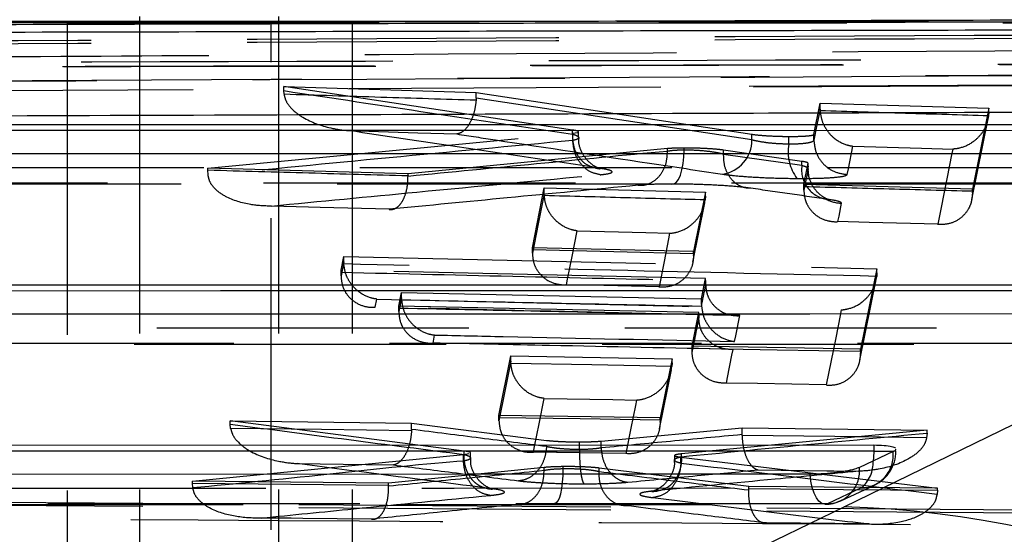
# Model space of a CAD drawing. Extents: x 75 to 757, y 20 to 569.
# Tile 15 of 49: x 247.88 to 255.9, y 199.43 to 203.62. Entities that reach past the tile are written whole.
import ezdxf

# ---------------------------------------------------------------- set-up
doc = ezdxf.new("R2010")
doc.units = 0
doc.header["$LTSCALE"] = 2
doc.linetypes.add('HIDDEN', pattern=[1.905, 1.27, -0.635])
doc.layers.get('0').update_dxf_attribs({"linetype": 'CONTINUOUS'})

msp = doc.modelspace()

# ---------------------------------------------------------------- linework, layer by layer
at = {"color": 7, "linetype": 'CONTINUOUS'}
for p, q in [((252.002041, 203.609459), (246.095027, 203.609459)), ((248.857039, 203.649459), (248.857039, 203.609459)), ((249.989271, 203.649459), (249.989271, 203.609459)), ((254.594858, 199.658156), (261.058747, 202.806871)), ((243.133354, 202.771443), (260.402344, 202.771229)), ((241.480492, 201.465161), (257.619492, 201.466002)), ((239.827632, 200.15876), (254.836641, 200.160961)), ((254.836641, 200.160961), (254.836641, 200.110647)), ((254.994254, 200.106917), (254.720352, 199.97849)), ((255.001552, 200.110647), (254.994254, 200.106917)), ((253.731735, 199.238564), (254.594858, 199.658156))]:
    msp.add_line(p, q, dxfattribs=at)
at = {"color": 7, "linetype": 'HIDDEN'}
for p, q in [((248.268134, 203.59946), (263.211524, 203.59946)), ((248.268134, 203.59946), (248.268134, 195.659459)), ((248.857039, 203.609459), (248.857039, 195.709459)), ((249.92939, 195.659459), (249.92939, 203.59946)), ((249.989271, 203.609459), (249.989271, 191.589459)), ((250.589273, 203.609459), (250.589273, 168.70946)), ((259.093262, 203.609459), (252.002041, 203.609459)), ((253.823474, 203.082986), (261.173499, 203.123003)), ((253.856413, 203.077137), (261.189106, 203.116895)), ((246.753845, 203.041411), (253.823474, 203.082986)), ((250.032205, 203.079458), (251.599229, 203.030396)), ((250.032205, 203.047052), (250.032205, 203.079458)), ((252.384711, 202.725458), (250.032205, 203.079458)), ((250.03416, 203.017044), (250.032205, 203.047052)), ((251.599229, 202.985176), (251.598603, 202.968217)), ((251.599229, 202.985176), (251.599229, 203.030396)), ((251.599229, 203.030396), (253.843653, 202.691547)), ((253.843653, 202.645989), (251.599229, 202.985176)), ((254.349037, 202.690068), (254.399858, 202.944459)), ((254.399858, 202.944459), (255.772992, 202.903134)), ((254.399858, 202.897062), (254.399858, 202.944459)), ((254.40023, 202.88253), (254.399858, 202.897062)), ((255.772992, 202.903134), (255.640752, 202.245831)), ((255.772992, 202.87257), (255.771264, 202.841408)), ((255.772992, 202.87257), (255.772992, 202.903134)), ((255.635388, 202.160505), (255.767431, 202.818483)), ((252.384711, 202.693322), (252.384711, 202.725458)), ((252.433378, 202.664362), (252.433378, 202.711127)), ((249.413583, 202.416239), (252.385448, 202.699394)), ((252.384711, 202.693322), (252.384711, 202.693259)), ((252.385448, 202.699394), (252.424113, 202.70537)), ((252.385448, 202.6409), (252.385448, 202.640857)), ((253.843653, 202.645989), (253.843653, 202.691547)), ((254.144411, 202.610773), (254.144411, 202.674046)), ((254.349037, 202.643012), (254.349037, 202.690068)), ((254.349037, 202.643012), (254.349037, 202.642992)), ((253.156926, 202.574549), (251.044012, 202.370537)), ((253.156922, 202.555077), (253.156922, 202.574549)), ((253.15719, 202.554989), (253.156922, 202.555077)), ((253.292579, 202.565053), (253.292579, 202.579548)), ((253.614049, 202.530918), (253.614049, 202.562544)), ((254.252046, 202.470598), (253.614049, 202.562544)), ((253.614049, 202.530918), (253.614049, 202.530737)), ((253.614049, 202.530737), (254.252046, 202.438861)), ((254.252046, 202.438859), (254.252046, 202.470598)), ((249.413583, 202.4009), (249.413583, 202.416239)), ((251.044012, 202.370537), (249.413583, 202.416239)), ((249.415811, 202.357992), (249.413583, 202.4009)), ((254.267513, 202.282452), (254.302203, 202.455831)), ((254.302203, 202.409107), (254.267539, 202.236117)), ((254.302203, 202.409107), (254.302203, 202.455831)), ((254.30224, 202.409876), (254.30224, 202.456213)), ((251.044012, 202.354971), (251.044012, 202.370537)), ((251.044012, 202.354971), (251.044031, 202.35092)), ((242.847293, 202.288055), (260.005066, 202.287994)), ((252.056773, 201.767595), (252.153046, 202.253993)), ((252.153046, 202.253993), (253.465905, 202.218798)), ((252.153046, 202.207509), (252.153046, 202.253993)), ((254.267513, 202.266441), (254.267513, 202.282452)), ((255.640752, 202.245831), (254.267513, 202.282452)), ((254.267539, 202.236117), (254.267513, 202.266441)), ((255.640752, 202.229628), (255.640752, 202.245831)), ((252.153482, 202.191833), (252.153046, 202.207509)), ((253.465905, 202.218798), (253.369715, 201.7361)), ((253.465905, 202.187307), (253.464255, 202.156845)), ((253.465905, 202.187307), (253.465905, 202.218798)), ((255.640752, 202.229628), (255.64076, 202.214309)), ((253.364469, 201.649762), (253.460437, 202.132305)), ((252.056773, 201.75184), (252.056773, 201.767595)), ((253.369715, 201.7361), (252.056773, 201.767595)), ((252.056799, 201.722011), (252.056773, 201.75184)), ((250.49825, 201.583667), (250.520668, 201.697438)), ((250.520668, 201.697438), (254.863142, 201.596116)), ((250.520668, 201.651797), (250.520668, 201.697438)), ((253.369715, 201.72014), (253.369715, 201.7361)), ((253.369715, 201.72014), (253.369722, 201.703837)), ((250.520668, 201.651797), (250.498276, 201.538354)), ((250.521164, 201.635063), (250.520668, 201.651797)), ((254.863142, 201.596116), (254.73012, 200.940171)), ((254.863142, 201.563491), (254.863142, 201.596116)), ((250.49825, 201.568143), (250.49825, 201.583667)), ((253.467481, 201.515917), (250.49825, 201.583667)), ((250.498276, 201.538354), (250.49825, 201.568143)), ((253.434359, 201.351013), (253.467481, 201.515917)), ((253.467481, 201.499914), (253.467481, 201.515917)), ((254.724685, 200.851848), (254.857495, 201.5087)), ((254.863142, 201.563491), (254.861634, 201.534355)), ((253.467481, 201.499914), (253.467507, 201.470789)), ((250.776704, 201.282649), (250.78978, 201.349467)), ((250.968463, 201.291971), (250.990603, 201.403958)), ((250.990603, 201.358843), (250.968489, 201.247187)), ((250.990603, 201.403958), (253.434359, 201.351013)), ((250.990603, 201.358843), (250.990603, 201.403958)), ((250.991128, 201.341639), (250.990603, 201.358843)), ((253.434359, 201.306054), (253.434359, 201.351013)), ((250.968463, 201.276355), (250.968463, 201.291971)), ((253.41222, 201.240838), (250.968463, 201.291971)), ((250.968489, 201.247187), (250.968463, 201.276355)), ((253.434359, 201.306054), (253.434874, 201.289033)), ((253.356877, 200.965563), (253.41222, 201.240838)), ((253.41222, 201.224804), (253.41222, 201.240838)), ((253.41222, 201.224804), (253.412246, 201.1962)), ((251.247469, 200.991393), (251.260254, 201.056569)), ((241.194453, 200.981767), (257.222235, 200.982798)), ((253.356877, 200.949498), (253.356877, 200.965563)), ((254.73012, 200.940171), (253.356877, 200.965563)), ((253.3569, 200.921445), (253.356877, 200.949498)), ((251.784779, 200.401182), (251.881081, 200.886971)), ((251.881081, 200.886971), (253.19394, 200.86318)), ((251.881081, 200.842864), (251.881081, 200.886971)), ((254.73012, 200.923861), (254.73012, 200.940171)), ((254.73012, 200.923861), (254.730127, 200.906324)), ((251.881662, 200.824782), (251.881081, 200.842864)), ((253.19394, 200.86318), (253.097731, 200.382314)), ((253.19394, 200.829201), (253.192551, 200.80123)), ((253.19394, 200.829201), (253.19394, 200.86318)), ((253.09246, 200.29313), (253.188431, 200.774106)), ((251.784779, 200.38534), (251.784779, 200.401182)), ((253.097731, 200.382314), (251.784779, 200.401182)), ((249.596908, 200.359053), (251.073136, 200.338012)), ((249.596908, 200.330785), (249.596908, 200.359053)), ((251.501206, 200.112028), (249.596908, 200.359053)), ((249.599501, 200.296442), (249.596908, 200.330785)), ((251.073136, 200.288194), (251.073136, 200.338012)), ((251.073136, 200.338012), (252.172559, 200.19833)), ((251.784797, 200.358219), (251.784779, 200.38534)), ((253.097731, 200.366203), (253.097731, 200.382314)), ((253.097731, 200.366203), (253.097742, 200.347322)), ((251.073136, 200.288194), (251.07279, 200.275708)), ((252.616103, 200.192785), (253.763921, 200.300947)), ((255.271095, 200.280885), (253.270834, 200.08844)), ((253.763921, 200.245264), (253.763921, 200.300947)), ((253.763921, 200.300947), (255.271095, 200.280885)), ((253.764007, 200.239111), (253.763921, 200.245264)), ((255.271095, 200.258095), (255.267787, 200.219352)), ((255.271095, 200.258095), (255.271095, 200.280885)), ((252.172402, 200.147824), (252.172566, 200.14833)), ((252.439826, 200.123946), (252.439826, 200.186266)), ((252.616103, 200.137171), (252.616103, 200.192785)), ((249.289642, 199.866261), (251.494698, 200.084854)), ((251.494698, 200.084854), (251.538135, 200.091226)), ((251.494698, 200.029367), (251.494698, 200.084854)), ((251.501206, 200.084016), (251.501206, 200.112028)), ((251.501206, 200.084016), (251.501206, 200.08396)), ((251.551911, 200.056285), (251.551911, 200.098256)), ((252.062775, 200.104954), (252.820912, 200.09424)), ((252.616103, 200.137171), (252.616103, 200.136994)), ((253.215167, 200.075357), (253.215167, 200.039213)), ((253.270834, 200.065553), (253.270834, 200.088439)), ((255.017761, 200.110647), (255.001552, 200.110647)), ((251.494698, 200.029367), (251.494713, 200.029334)), ((252.307549, 199.968917), (252.307549, 199.984877)), ((253.267031, 200.01155), (253.267031, 200.061654)), ((253.267031, 200.061654), (255.354929, 199.808555)), ((253.267031, 200.011501), (253.267031, 200.01155)), ((252.151928, 199.978015), (250.886201, 199.85044)), ((252.151928, 199.955252), (252.151928, 199.978015)), ((252.151928, 199.955071), (252.151928, 199.955252)), ((252.599451, 199.94554), (252.599451, 199.973253)), ((253.819055, 199.822567), (252.599451, 199.973253)), ((252.599451, 199.94554), (252.599451, 199.94538)), ((249.289642, 199.850954), (249.289642, 199.866261)), ((250.886201, 199.85044), (249.289642, 199.866261)), ((249.291811, 199.811114), (249.289642, 199.850954)), ((250.886201, 199.834749), (250.886201, 199.85044)), ((250.886201, 199.834749), (250.886272, 199.827436)), ((254.568614, 199.706654), (254.842519, 199.835057)), ((253.818888, 199.794859), (253.819055, 199.806192)), ((253.819055, 199.806192), (253.819055, 199.822567)), ((255.354929, 199.808555), (253.819055, 199.822567)), ((254.735343, 199.811046), (254.461444, 199.682615)), ((255.354929, 199.791834), (255.353454, 199.758259)), ((255.354929, 199.791834), (255.354929, 199.808555)), ((239.541623, 199.675349), (254.439413, 199.677799)), ((246.345467, 199.705513), (258.081082, 199.617201)), ((246.345467, 199.680128), (258.081082, 199.594467))]:
    msp.add_line(p, q, dxfattribs=at)
at = {"color": 8, "linetype": 'CONTINUOUS'}
msp.add_line((254.836641, 200.110647), (255.001552, 200.110647), dxfattribs=at)
at = {"color": 7, "linetype": 'HIDDEN', "flags": 128}
for points in [[(254.399858, 202.897062), (254.374083, 202.768193), (254.349037, 202.643012)], [(255.64076, 202.214309), (255.706489, 202.541317), (255.772992, 202.87257)], [(250.563871, 202.721135), (251.123521, 202.703671), (251.441188, 202.693797)], [(253.18982, 202.286114), (253.209494, 202.287072), (253.228653, 202.299924), (253.246474, 202.324122), (253.262199, 202.358631), (253.275152, 202.401973), (253.284782, 202.452294), (253.290675, 202.507441), (253.292579, 202.565053)], [(254.6213, 202.364053), (254.630386, 202.409788), (254.667211, 202.595161)], [(254.667211, 202.595161), (255.22688, 202.57835), (255.480486, 202.570762)], [(255.480486, 202.570762), (255.471404, 202.525185), (255.435079, 202.342949), (255.358312, 201.958114)], [(243.032038, 202.421493), (243.588808, 202.421488), (245.815884, 202.42146), (254.7242, 202.421361), (260.301014, 202.421303)], [(254.31158, 202.337842), (254.307467, 202.35561), (254.302203, 202.409107)], [(260.027116, 202.292833), (259.470345, 202.292835), (257.243268, 202.292846), (248.334955, 202.292893), (242.869358, 202.292928)], [(252.153046, 202.207509), (252.104539, 201.962796), (252.056799, 201.722011)], [(253.369722, 201.703837), (253.417424, 201.943555), (253.465905, 202.187307)], [(250.889584, 202.080288), (250.329885, 202.095998), (250.234499, 202.098684), (249.930996, 202.10725)], [(254.544936, 201.979927), (254.554022, 202.02561), (254.574809, 202.130148)], [(255.358312, 201.958114), (254.798591, 201.973104), (254.544936, 201.979927)], [(252.334948, 201.466075), (252.344023, 201.51225), (252.380341, 201.696973), (252.421323, 201.905382)], [(252.421323, 201.905382), (252.981044, 201.89042), (253.174319, 201.885275)], [(253.174319, 201.885275), (253.165245, 201.839273), (253.128945, 201.655306), (253.088019, 201.447885)], [(252.056773, 201.75184), (252.720538, 201.735752), (253.369715, 201.72014)], [(254.730127, 200.906324), (254.796251, 201.232756), (254.863142, 201.563491)], [(253.088019, 201.447885), (252.528261, 201.46139), (252.334948, 201.466075)], [(253.704193, 201.004119), (253.713309, 201.04983), (253.746163, 201.214615)], [(254.572618, 201.261655), (254.563499, 201.216142), (254.527024, 201.034182), (254.449967, 200.650016)], [(241.379197, 201.115205), (241.935964, 201.115235), (244.163043, 201.115353), (253.071352, 201.115836), (257.518175, 201.116082)], [(257.244277, 200.987624), (256.687506, 200.987589), (254.460431, 200.987448), (245.552122, 200.986894), (241.216517, 200.98663)], [(253.356877, 200.949498), (254.049114, 200.936513), (254.73012, 200.923861)], [(253.636591, 200.665212), (253.645703, 200.71087), (253.682147, 200.893575), (253.691405, 200.939997)], [(251.881081, 200.842864), (251.832555, 200.598563), (251.784797, 200.358219)], [(253.192551, 200.80123), (252.542175, 200.812859), (251.881662, 200.824782)], [(253.097742, 200.347322), (253.145456, 200.58624), (253.19394, 200.829201)], [(254.449967, 200.650016), (253.890141, 200.660456), (253.636591, 200.665212)], [(252.065624, 200.102206), (252.074681, 200.148291), (252.110905, 200.332672), (252.15179, 200.54072)], [(252.15179, 200.54072), (252.711623, 200.53064), (252.904783, 200.527181)], [(252.904783, 200.527181), (252.895731, 200.48132), (252.859521, 200.297936), (252.818699, 200.091218)], [(251.784779, 200.38534), (252.445626, 200.375657), (253.097731, 200.366203)], [(251.07279, 200.275708), (250.338688, 200.285976), (249.599501, 200.296442)], [(255.267787, 200.219352), (254.520941, 200.229105), (253.764007, 200.239111)], [(252.818699, 200.091218), (252.258837, 200.099374), (252.065624, 200.102206)], [(250.142499, 200.009633), (250.702362, 200.001758), (250.924747, 199.998649)], [(252.238351, 199.689868), (252.252049, 199.691085), (252.265278, 199.704122), (252.277478, 199.728424), (252.288132, 199.762959), (252.296779, 199.806255), (252.30306, 199.856472), (252.306699, 199.911473), (252.307549, 199.968917)], [(253.896243, 199.958193), (254.456113, 199.950789), (254.513006, 199.95004), (254.711873, 199.947428)], [(254.461444, 199.682615), (254.437588, 199.677749), (254.413798, 199.684346), (254.390969, 199.702156), (254.369962, 199.730511), (254.351571, 199.768343), (254.336483, 199.814226), (254.325266, 199.866434), (254.318349, 199.923001)], [(249.289642, 199.850954), (250.090945, 199.84276), (250.886201, 199.834749)], [(239.726364, 199.808798), (240.283135, 199.808881), (242.51021, 199.809212), (251.418512, 199.810546), (254.735343, 199.811046)], [(253.819055, 199.806192), (254.589766, 199.798938), (255.354929, 199.791834)], [(254.461444, 199.682615), (253.904677, 199.682524), (251.677602, 199.682162), (242.769297, 199.680721), (239.563688, 199.680206)], [(250.746253, 199.557155), (250.186361, 199.562808), (250.093139, 199.563755), (249.849695, 199.566236)], [(254.799295, 199.517916), (254.239398, 199.523166), (253.962967, 199.525779)]]:
    msp.add_lwpolyline(points, dxfattribs=at)
at = {"color": 7, "linetype": 'CONTINUOUS', "flags": 128}
for points in [[(260.402344, 202.720902), (251.735944, 202.720988), (243.133354, 202.721085)], [(259.884046, 202.533196), (259.327277, 202.533198), (257.100198, 202.5332), (248.191878, 202.53322), (242.726277, 202.533237)], [(257.619492, 201.41568), (249.518074, 201.41523), (241.480492, 201.414795)], [(257.101196, 201.227996), (256.544426, 201.227959), (254.317346, 201.227808), (245.40903, 201.227215), (241.073422, 201.226931)], [(254.836641, 200.110647), (247.3002, 200.109506), (239.827632, 200.108386)], [(254.318349, 199.923001), (253.761578, 199.922907), (251.534499, 199.922529), (242.626182, 199.921027), (239.420566, 199.920491)]]:
    msp.add_lwpolyline(points, dxfattribs=at)
at = {"color": 8, "linetype": 'CONTINUOUS', "flags": 128}
msp.add_lwpolyline([(254.836641, 200.110647), (254.834786, 200.057962), (254.832353, 200.031005)], dxfattribs=at)
at = {"color": 7, "linetype": 'HIDDEN'}
for centre, radius, start, end in [((253.568743, 202.639699), 0.274982, 277.4661751, 1.3106956), ((254.515783, 202.551363), 0.376094, 170.9111209, 215.7136878), ((254.491886, 202.401885), 0.242674, 171.2361596, 265.6705826), ((254.582529, 202.410937), 0.280895, 241.3696396, 268.424978), ((253.271013, 200.06174), 0.003817, 89.1052631, 92.6850843), ((254.727953, 200.078733), 0.267789, 271.5813306, 6.0414822), ((254.713261, 200.110647), 0.3045, 295.1221297, 0), ((254.559436, 200.02), 0.273139, 310.0921789, 2.3091821), ((254.454055, 199.950298), 0.267785, 271.5812621, 6.0430828), ((254.439361, 199.982216), 0.3045, 270.0093973, 295.1215436)]:
    msp.add_arc(centre, radius, start, end, dxfattribs=at)
at = {"color": 7, "linetype": 'CONTINUOUS'}
msp.add_arc((254.333746, 191.282121), 8.380104, 7.5035759, 88.2144577, dxfattribs=at)
for points, knots in [([(262.445356, 203.635903), (259.485723, 203.628743), (253.566457, 203.614424), (247.647178, 203.597596), (244.687538, 203.589182)], [0, 0, 0, 0, 0.49999996, 1, 1, 1, 1]), ([(262.445356, 203.620247), (259.485747, 203.613382), (256.503466, 203.606465), (250.584099, 203.591551), (247.624483, 203.583475), (244.687538, 203.57546)], [0, 0, 0, 0, 0.49999997, 0.50383013, 1, 1, 1, 1]), ([(244.307279, 203.515883), (244.492307, 203.516323), (245.419798, 203.51853), (249.317175, 203.527605), (255.051976, 203.540115), (260.044307, 203.549815), (262.066777, 203.553745)], [0, 0, 0, 0, 0.03125568, 0.15667585, 0.65835648, 1, 1, 1, 1]), ([(261.218085, 202.886475), (258.601153, 202.877856), (252.369993, 202.857334), (246.132827, 202.833986), (242.515116, 202.820444)], [0, 0, 0, 0, 0.41997524, 1, 1, 1, 1]), ([(254.836641, 200.160961), (254.866112, 200.160356), (254.925044, 200.159146), (254.988625, 200.150045), (255.005567, 200.140483), (255.014069, 200.135685)], [0, 0, 0, 0, 0.33259813, 0.6650776, 1, 1, 1, 1]), ([(255.013495, 200.127804), (255.014466, 200.124826), (255.016235, 200.119395), (255.00612, 200.113369), (255.001552, 200.110647)], [0, 0, 0, 0, 0.54841788, 1, 1, 1, 1]), ([(254.720352, 199.97849), (254.707982, 199.973614), (254.680114, 199.962628), (254.607043, 199.946714), (254.512154, 199.933251), (254.410461, 199.924583), (254.348156, 199.923513), (254.318349, 199.923001)], [0, 0, 0, 0, 0.16925682, 0.38132365, 0.59339992, 0.80548203, 1, 1, 1, 1])]:
    msp.add_open_spline(points, degree=3, knots=knots, dxfattribs=at)
at = {"color": 7, "linetype": 'HIDDEN'}
for points, knots in [([(245.923094, 203.444872), (248.518104, 203.459313), (253.708125, 203.488195), (258.89811, 203.513664), (261.493103, 203.526398)], [0, 0, 0, 0, 0.50000001, 1, 1, 1, 1]), ([(245.923094, 203.419066), (248.518104, 203.433804), (253.708124, 203.46328), (258.89811, 203.489285), (261.493103, 203.502288)], [0, 0, 0, 0, 0.50000003, 1, 1, 1, 1]), ([(260.851714, 203.396834), (260.846272, 203.396804), (260.09832, 203.392708), (256.381167, 203.372656), (251.790421, 203.346083), (247.942313, 203.322302), (247.06383, 203.316872)], [0, 0, 0, 0, 0.001184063, 0.162718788, 0.808857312, 1, 1, 1, 1]), ([(262.198742, 203.272873), (262.013119, 203.272497), (261.085001, 203.270618), (257.186906, 203.262579), (252.360201, 203.251917), (247.368269, 203.240026), (245.346326, 203.23498), (244.43861, 203.232714)], [0, 0, 0, 0, 0.03135519, 0.15677621, 0.65846045, 0.84667172, 1, 1, 1, 1]), ([(244.570996, 203.271327), (244.756621, 203.271847), (245.684747, 203.274449), (249.582885, 203.285183), (254.40788, 203.297578), (259.399241, 203.309517), (261.420621, 203.314139), (262.329492, 203.316217)], [0, 0, 0, 0, 0.03135806, 0.15679048, 0.65852067, 0.84646087, 1, 1, 1, 1]), ([(244.431003, 203.231979), (245.245854, 203.234061), (251.165622, 203.249186), (257.085381, 203.261237), (262.190291, 203.271629)], [0, 0, 0, 0, 0.13764901, 1, 1, 1, 1]), ([(245.970342, 203.114789), (250.181994, 203.138026), (255.437372, 203.167021), (260.692772, 203.192546), (261.736502, 203.197615)], [0, 0, 0, 0, 0.80139849, 1, 1, 1, 1]), ([(261.607194, 203.198894), (259.012119, 203.185917), (253.821971, 203.159963), (248.631765, 203.130545), (246.036663, 203.115835)], [0, 0, 0, 0, 0.50000028, 1, 1, 1, 1]), ([(250.032205, 203.047052), (250.428894, 202.986885), (251.213015, 202.867956), (251.997232, 202.751073), (252.384711, 202.693322)], [0, 0, 0, 0, 0.50590327, 1, 1, 1, 1]), ([(250.03416, 203.017044), (250.038387, 202.999582), (250.048421, 202.958126), (250.100245, 202.889866), (250.219477, 202.800811), (250.383767, 202.74438), (250.512703, 202.725017), (250.562782, 202.721218), (250.563871, 202.721135)], [0, 0, 0, 0, 0.07638067, 0.18132896, 0.36951978, 0.75621854, 0.99469847, 1, 1, 1, 1]), ([(251.598603, 202.968217), (251.340325, 202.976234), (250.818841, 202.992422), (250.297363, 203.008785), (250.03416, 203.017044)], [0, 0, 0, 0, 0.495276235, 1, 1, 1, 1]), ([(251.598603, 202.968217), (251.59499, 202.93901), (251.587772, 202.88066), (251.560018, 202.803349), (251.522308, 202.740784), (251.481302, 202.705144), (251.453256, 202.695382), (251.441776, 202.693874), (251.441188, 202.693797)], [0, 0, 0, 0, 0.19809176, 0.39574782, 0.60463958, 0.83688867, 0.99163784, 1, 1, 1, 1]), ([(254.40023, 202.88253), (254.403728, 202.856399), (254.410701, 202.804301), (254.448902, 202.726905), (254.515303, 202.651167), (254.594016, 202.609224), (254.648612, 202.597339), (254.666436, 202.595252), (254.667211, 202.595161)], [0, 0, 0, 0, 0.15381614, 0.30666502, 0.53513366, 0.84942122, 0.99345296, 1, 1, 1, 1]), ([(255.771264, 202.841408), (255.545569, 202.848144), (255.088556, 202.861785), (254.631547, 202.875558), (254.40023, 202.88253)], [0, 0, 0, 0, 0.49384701, 1, 1, 1, 1]), ([(255.771264, 202.841408), (255.766158, 202.815507), (255.755979, 202.763867), (255.712229, 202.688884), (255.639659, 202.617386), (255.556491, 202.580358), (255.499691, 202.571773), (255.48129, 202.570804), (255.480486, 202.570762)], [0, 0, 0, 0, 0.15418648, 0.30741703, 0.53587588, 0.84937003, 0.99342356, 1, 1, 1, 1]), ([(252.607416, 202.414371), (252.219781, 202.472137), (251.538562, 202.573654), (250.857421, 202.676718), (250.563871, 202.721135)], [0, 0, 0, 0, 0.56903114, 1, 1, 1, 1]), ([(252.430599, 202.711127), (252.431441, 202.711695), (252.435953, 202.714737), (252.41797, 202.719863), (252.393435, 202.723991), (252.384711, 202.725458)], [0, 0, 0, 0, 0.128856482, 0.690214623, 1, 1, 1, 1]), ([(252.385448, 202.640857), (251.887481, 202.59397), (250.897573, 202.500764), (249.907723, 202.405389), (249.415811, 202.357992)], [0, 0, 0, 0, 0.5030437, 1, 1, 1, 1]), ([(251.441188, 202.693797), (251.545857, 202.677832), (252.0692, 202.598007), (252.790286, 202.488899), (253.40675, 202.39664), (253.604475, 202.367048)], [0, 0, 0, 0, 0.1451643, 0.7258188, 1, 1, 1, 1]), ([(252.607416, 202.414371), (252.576843, 202.417801), (252.5157, 202.424662), (252.440557, 202.488814), (252.390144, 202.581907), (252.386522, 202.656142), (252.384711, 202.693259)], [0, 0, 0, 0, 0.25000689, 0.49999213, 0.74999628, 1, 1, 1, 1]), ([(252.384711, 202.693259), (252.392795, 202.690603), (252.417212, 202.682582), (252.434224, 202.670634), (252.433441, 202.656975), (252.415739, 202.647405), (252.3924, 202.642393), (252.385448, 202.6409)], [0, 0, 0, 0, 0.13985744, 0.42241029, 0.6005994, 0.88103295, 1, 1, 1, 1]), ([(252.608962, 202.361948), (252.580114, 202.368208), (252.522422, 202.380727), (252.449855, 202.446116), (252.398135, 202.535829), (252.389677, 202.605848), (252.385448, 202.640857)], [0, 0, 0, 0, 0.25001456, 0.50000262, 0.75000222, 1, 1, 1, 1]), ([(252.606585, 202.410915), (252.602618, 202.412236), (252.594446, 202.414957), (252.560082, 202.431234), (252.507554, 202.470197), (252.457959, 202.540872), (252.431091, 202.612173), (252.436032, 202.654505), (252.437133, 202.663935)], [0, 0, 0, 0, 0.10855621, 0.22359393, 0.41839304, 0.6595332, 0.92415932, 1, 1, 1, 1]), ([(253.843653, 202.691547), (253.863671, 202.68901), (253.903708, 202.683934), (253.989623, 202.678156), (254.073179, 202.674835), (254.124065, 202.674271), (254.144411, 202.674046)], [0, 0, 0, 0, 0.2727976, 0.54560073, 0.81830875, 1, 1, 1, 1]), ([(254.144411, 202.610773), (254.144391, 202.610774), (254.114373, 202.611712), (254.051451, 202.613311), (253.959912, 202.622347), (253.888835, 202.634384), (253.856081, 202.641844), (253.843665, 202.645983), (253.843653, 202.645987)], [0, 0, 0, 0, 0.00017936, 0.27099321, 0.54257549, 0.81526039, 0.99983372, 1, 1, 1, 1]), ([(254.144411, 202.674046), (254.173726, 202.674158), (254.23236, 202.674384), (254.299496, 202.678124), (254.340952, 202.683524), (254.346523, 202.688033), (254.349037, 202.690068)], [0, 0, 0, 0, 0.261636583, 0.52330745, 0.784833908, 1, 1, 1, 1]), ([(254.349037, 202.642992), (254.349036, 202.642989), (254.347445, 202.639009), (254.3404, 202.629781), (254.299799, 202.618984), (254.232081, 202.61157), (254.174441, 202.61077), (254.14443, 202.61077), (254.144411, 202.61077)], [0, 0, 0, 0, 0.00016913, 0.21679333, 0.47838344, 0.73926289, 0.99983817, 1, 1, 1, 1]), ([(254.349037, 202.642992), (254.353139, 202.607097), (254.361342, 202.535306), (254.42396, 202.444161), (254.513647, 202.379272), (254.585416, 202.369126), (254.6213, 202.364053)], [0, 0, 0, 0, 0.24999966, 0.50000151, 0.75000248, 1, 1, 1, 1]), ([(251.044031, 202.35092), (251.393481, 202.384732), (252.098445, 202.452943), (252.799418, 202.522235), (253.157102, 202.554981), (253.15719, 202.554989)], [0, 0, 0, 0, 0.49563914, 0.99987568, 1, 1, 1, 1]), ([(252.918194, 202.276112), (252.929695, 202.275751), (252.952138, 202.275047), (252.999719, 202.284213), (253.058169, 202.313326), (253.11495, 202.377013), (253.152333, 202.460664), (253.155571, 202.523548), (253.15719, 202.554989)], [0, 0, 0, 0, 0.09101375, 0.17760789, 0.38321611, 0.5887983, 0.7944017, 1, 1, 1, 1]), ([(253.292579, 202.579548), (253.263749, 202.579226), (253.21038, 202.578631), (253.17376, 202.575834), (253.156922, 202.574549)], [0, 0, 0, 0, 0.54020689, 1, 1, 1, 1]), ([(253.156922, 202.555077), (253.173748, 202.557648), (253.210296, 202.563232), (253.263739, 202.564415), (253.292579, 202.565053)], [0, 0, 0, 0, 0.46037193, 1, 1, 1, 1]), ([(253.614049, 202.562544), (253.593283, 202.56507), (253.551751, 202.570121), (253.464134, 202.575767), (253.374004, 202.579149), (253.318077, 202.579423), (253.292579, 202.579548)], [0, 0, 0, 0, 0.26060041, 0.52120767, 0.78170601, 1, 1, 1, 1]), ([(253.292579, 202.565053), (253.292597, 202.565053), (253.322755, 202.565053), (253.384522, 202.563692), (253.478967, 202.555943), (253.558636, 202.544505), (253.598224, 202.535314), (253.614038, 202.530921), (253.614049, 202.530918)], [0, 0, 0, 0, 0.00015985, 0.25880859, 0.51810768, 0.77843738, 0.99984342, 1, 1, 1, 1]), ([(253.834791, 202.251881), (253.824415, 202.252051), (253.80564, 202.25236), (253.762317, 202.261623), (253.707348, 202.289587), (253.652489, 202.353118), (253.617112, 202.436606), (253.61507, 202.49936), (253.614049, 202.530737)], [0, 0, 0, 0, 0.085698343, 0.15507431, 0.366308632, 0.577547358, 0.788773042, 1, 1, 1, 1]), ([(254.302203, 202.455831), (254.299977, 202.458474), (254.295834, 202.463393), (254.2659, 202.468319), (254.252046, 202.470598)], [0, 0, 0, 0, 0.53716369, 1, 1, 1, 1]), ([(249.413583, 202.4009), (249.688164, 202.393115), (250.231637, 202.377707), (250.775116, 202.362497), (251.044012, 202.354971)], [0, 0, 0, 0, 0.50523288, 1, 1, 1, 1]), ([(252.569641, 202.416509), (252.578037, 202.415427), (252.599858, 202.412614), (252.611109, 202.409527), (252.608891, 202.410201), (252.608485, 202.410325)], [0, 0, 0, 0, 0.33816068, 0.87888674, 1, 1, 1, 1]), ([(252.608962, 202.361948), (252.623033, 202.363448), (252.669994, 202.368453), (252.7057, 202.378033), (252.707294, 202.391698), (252.672987, 202.403672), (252.62377, 202.411702), (252.607416, 202.414371)], [0, 0, 0, 0, 0.12000596, 0.4004951, 0.57828935, 0.8598657, 1, 1, 1, 1]), ([(254.252046, 202.438859), (254.267829, 202.4335), (254.297211, 202.423526), (254.300624, 202.413669), (254.302203, 202.409107)], [0, 0, 0, 0, 0.537189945, 1, 1, 1, 1]), ([(254.452049, 202.159779), (254.459819, 202.158597), (254.477155, 202.155962), (254.483048, 202.154086), (254.474297, 202.156467), (254.451176, 202.165448), (254.409252, 202.18928), (254.354989, 202.239477), (254.313268, 202.319862), (254.295085, 202.390997), (254.304272, 202.427812), (254.305336, 202.432077)], [0, 0, 0, 0, 0.09490232, 0.211766, 0.29386425, 0.37065308, 0.46684377, 0.61565495, 0.78872315, 0.97552248, 1, 1, 1, 1]), ([(249.930996, 202.10725), (249.929913, 202.107233), (249.873402, 202.106326), (249.745264, 202.115594), (249.585122, 202.161282), (249.476299, 202.237554), (249.428231, 202.300588), (249.41953, 202.340801), (249.415811, 202.357992)], [0, 0, 0, 0, 0.005349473, 0.279172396, 0.636734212, 0.81723107, 0.921867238, 1, 1, 1, 1]), ([(249.930996, 202.10725), (250.325672, 202.145191), (251.218301, 202.231001), (252.110981, 202.315057), (252.608962, 202.361948)], [0, 0, 0, 0, 0.44215043, 1, 1, 1, 1]), ([(250.889584, 202.080288), (250.890147, 202.080187), (250.894008, 202.07949), (250.914563, 202.077436), (250.949783, 202.087562), (250.990875, 202.129331), (251.021074, 202.190411), (251.040872, 202.265977), (251.042977, 202.322592), (251.044031, 202.35092)], [0, 0, 0, 0, 0.00747145, 0.05127081, 0.27447172, 0.47363377, 0.65332305, 0.82654219, 1, 1, 1, 1]), ([(253.604475, 202.367048), (253.630509, 202.363576), (253.69503, 202.354972), (253.838998, 202.343523), (254.024069, 202.33435), (254.148226, 202.332667), (254.210416, 202.331824)], [0, 0, 0, 0, 0.18397337, 0.45594582, 0.7274859, 1, 1, 1, 1]), ([(254.210416, 202.331824), (254.269236, 202.332055), (254.386876, 202.332518), (254.521609, 202.340033), (254.605029, 202.350884), (254.616228, 202.359948), (254.6213, 202.364053)], [0, 0, 0, 0, 0.26120355, 0.52239789, 0.78370418, 1, 1, 1, 1]), ([(252.918194, 202.276112), (252.56276, 202.242066), (251.886537, 202.177293), (251.210353, 202.1115), (250.889584, 202.080288)], [0, 0, 0, 0, 0.52561801, 1, 1, 1, 1]), ([(253.18982, 202.286114), (253.132162, 202.285479), (253.025253, 202.284301), (252.951959, 202.278695), (252.918194, 202.276112)], [0, 0, 0, 0, 0.539322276, 1, 1, 1, 1]), ([(253.834791, 202.251881), (253.80006, 202.256209), (253.724729, 202.265596), (253.562361, 202.27702), (253.381418, 202.284411), (253.255474, 202.286211), (253.196284, 202.286124), (253.18982, 202.286114)], [0, 0, 0, 0, 0.22186164, 0.48121513, 0.74018158, 0.9716255, 1, 1, 1, 1]), ([(254.473566, 202.159903), (254.366436, 202.175289), (254.153507, 202.20587), (253.940586, 202.236608), (253.834791, 202.251881)], [0, 0, 0, 0, 0.50312488, 1, 1, 1, 1]), ([(254.267513, 202.266441), (254.499086, 202.2602), (254.95683, 202.247863), (255.414578, 202.235658), (255.640752, 202.229628)], [0, 0, 0, 0, 0.50589886, 1, 1, 1, 1]), ([(254.267539, 202.236117), (254.269678, 202.211101), (254.273946, 202.1612), (254.307796, 202.089796), (254.369157, 202.022845), (254.453179, 201.984429), (254.516439, 201.978476), (254.544133, 201.979886), (254.544936, 201.979927)], [0, 0, 0, 0, 0.14442666, 0.28810251, 0.49458144, 0.78047137, 0.99364083, 1, 1, 1, 1]), ([(252.421323, 201.905382), (252.420548, 201.905471), (252.40291, 201.90748), (252.348286, 201.919192), (252.269559, 201.960771), (252.202802, 202.036301), (252.164282, 202.113601), (252.157089, 202.165701), (252.153482, 202.191833)], [0, 0, 0, 0, 0.00657004, 0.14954287, 0.4641846, 0.69299456, 0.84601194, 1, 1, 1, 1]), ([(253.464255, 202.156845), (253.248296, 202.162579), (252.81137, 202.174179), (252.374447, 202.185903), (252.153482, 202.191833)], [0, 0, 0, 0, 0.494269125, 1, 1, 1, 1]), ([(253.174319, 201.885275), (253.175121, 201.885321), (253.193379, 201.886369), (253.250096, 201.8951), (253.333102, 201.932339), (253.405557, 202.00408), (253.449152, 202.079233), (253.45921, 202.13092), (253.464255, 202.156845)], [0, 0, 0, 0, 0.00657437, 0.14963798, 0.46355196, 0.69233551, 0.84568068, 1, 1, 1, 1]), ([(254.574809, 202.130148), (254.571615, 202.134709), (254.564716, 202.144564), (254.505418, 202.154543), (254.473566, 202.159903)], [0, 0, 0, 0, 0.4628533, 1, 1, 1, 1]), ([(255.64076, 202.214309), (255.638879, 202.189852), (255.635125, 202.141039), (255.604141, 202.070803), (255.548168, 202.004731), (255.462679, 201.960245), (255.394298, 201.954285), (255.359087, 201.958031), (255.358312, 201.958114)], [0, 0, 0, 0, 0.13587567, 0.27117976, 0.45834021, 0.71833725, 0.9938022, 1, 1, 1, 1]), ([(252.056799, 201.722011), (252.05893, 201.697028), (252.063181, 201.647194), (252.096941, 201.575884), (252.158152, 201.509031), (252.242333, 201.470403), (252.306069, 201.464506), (252.334145, 201.466031), (252.334948, 201.466075)], [0, 0, 0, 0, 0.14397835, 0.28719837, 0.49265082, 0.777226, 0.99362492, 1, 1, 1, 1]), ([(253.369722, 201.703837), (253.367836, 201.679355), (253.364072, 201.630495), (253.333026, 201.560238), (253.276898, 201.494171), (253.191625, 201.450078), (253.123592, 201.444142), (253.088794, 201.447803), (253.088019, 201.447885)], [0, 0, 0, 0, 0.136259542, 0.271949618, 0.460013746, 0.721271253, 0.993793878, 1, 1, 1, 1]), ([(250.78978, 201.349467), (250.789005, 201.349553), (250.771438, 201.351512), (250.716995, 201.363028), (250.638149, 201.40428), (250.571096, 201.47962), (250.532264, 201.556824), (250.524872, 201.608929), (250.521164, 201.635063)], [0, 0, 0, 0, 0.00655193, 0.14852493, 0.46350515, 0.69263821, 0.84583775, 1, 1, 1, 1]), ([(254.861634, 201.534355), (254.140386, 201.550757), (252.693548, 201.583661), (251.24674, 201.617895), (250.521164, 201.635063)], [0, 0, 0, 0, 0.49849875, 1, 1, 1, 1]), ([(250.49825, 201.568143), (250.995431, 201.556562), (251.985167, 201.533506), (252.974918, 201.511077), (253.467481, 201.499914)], [0, 0, 0, 0, 0.50233665, 1, 1, 1, 1]), ([(250.498276, 201.538354), (250.500405, 201.513385), (250.504652, 201.463576), (250.538384, 201.392328), (250.599534, 201.325539), (250.683807, 201.28687), (250.747689, 201.281025), (250.775902, 201.282604), (250.776704, 201.282649)], [0, 0, 0, 0, 0.14380781, 0.28687298, 0.49197249, 0.77608662, 0.99363322, 1, 1, 1, 1]), ([(254.572618, 201.261655), (254.57342, 201.261703), (254.59183, 201.26281), (254.64866, 201.271785), (254.731602, 201.309422), (254.803699, 201.381446), (254.846906, 201.456725), (254.856714, 201.508424), (254.861634, 201.534355)], [0, 0, 0, 0, 0.00657064, 0.15079655, 0.46435287, 0.69274384, 0.84589187, 1, 1, 1, 1]), ([(253.467507, 201.470789), (253.467498, 201.470748), (253.461616, 201.442808), (253.450889, 201.387668), (253.439787, 201.332851), (253.434359, 201.306054)], [0, 0, 0, 0, 0.00075591, 0.51152099, 1, 1, 1, 1]), ([(253.467507, 201.470789), (253.469633, 201.445822), (253.473875, 201.396018), (253.507573, 201.324727), (253.568675, 201.257836), (253.653, 201.218958), (253.717008, 201.212994), (253.74536, 201.21457), (253.746163, 201.214615)], [0, 0, 0, 0, 0.14366351, 0.28658352, 0.49135165, 0.77508996, 0.99363636, 1, 1, 1, 1]), ([(250.78978, 201.349467), (251.422249, 201.334532), (252.683183, 201.304756), (253.944141, 201.275992), (254.572618, 201.261655)], [0, 0, 0, 0, 0.50158764, 1, 1, 1, 1]), ([(253.746163, 201.214615), (253.160236, 201.227866), (252.17041, 201.250251), (251.180598, 201.27326), (250.776704, 201.282649)], [0, 0, 0, 0, 0.59194877, 1, 1, 1, 1]), ([(250.968463, 201.276355), (251.377876, 201.267615), (252.192457, 201.250225), (253.007047, 201.233248), (253.41222, 201.224804)], [0, 0, 0, 0, 0.50260476, 1, 1, 1, 1]), ([(250.991128, 201.341639), (250.994877, 201.315515), (251.002352, 201.263433), (251.041307, 201.186306), (251.108456, 201.111113), (251.187389, 201.069987), (251.241869, 201.058583), (251.259479, 201.056654), (251.260254, 201.056569)], [0, 0, 0, 0, 0.15413073, 0.30728267, 0.53630883, 0.85114228, 0.99344937, 1, 1, 1, 1]), ([(253.434874, 201.289033), (253.434702, 201.289037), (253.029215, 201.297852), (252.214458, 201.314912), (251.400086, 201.332704), (250.991128, 201.341639)], [0, 0, 0, 0, 0.00021043, 0.49792961, 1, 1, 1, 1]), ([(253.434874, 201.289033), (253.438601, 201.26293), (253.446033, 201.210886), (253.484892, 201.133839), (253.551931, 201.058719), (253.630866, 201.017528), (253.685646, 201.006106), (253.703419, 201.004202), (253.704193, 201.004119)], [0, 0, 0, 0, 0.15387432, 0.30679093, 0.53525228, 0.84939767, 0.99343399, 1, 1, 1, 1]), ([(250.968489, 201.247187), (250.970612, 201.222238), (250.974847, 201.17247), (251.008515, 201.101249), (251.069538, 201.034475), (251.153967, 200.995576), (251.218129, 200.989694), (251.246667, 200.991346), (251.247469, 200.991393)], [0, 0, 0, 0, 0.14347596, 0.28620795, 0.49057308, 0.77373647, 0.99363982, 1, 1, 1, 1]), ([(253.412246, 201.1962), (253.412237, 201.19616), (253.402104, 201.149474), (253.384758, 201.058176), (253.3661, 200.966601), (253.3569, 200.921445)], [0, 0, 0, 0, 0.000435, 0.50711125, 1, 1, 1, 1]), ([(253.691405, 200.939997), (253.690602, 200.939951), (253.661951, 200.938314), (253.597694, 200.944277), (253.51322, 200.983373), (253.45224, 201.050226), (253.418599, 201.121485), (253.414367, 201.171252), (253.412246, 201.1962)], [0, 0, 0, 0, 0.00635767, 0.22707015, 0.50990787, 0.71402041, 0.85664077, 1, 1, 1, 1]), ([(251.260254, 201.056569), (251.446851, 201.052509), (252.261492, 201.034781), (253.076142, 201.017467), (253.704193, 201.004119)], [0, 0, 0, 0, 0.22905439, 1, 1, 1, 1]), ([(253.691405, 200.939997), (253.192874, 200.950364), (252.378225, 200.967305), (251.563584, 200.984659), (251.247469, 200.991393)], [0, 0, 0, 0, 0.61195735, 1, 1, 1, 1]), ([(253.636591, 200.665212), (253.635788, 200.665164), (253.606818, 200.663453), (253.542316, 200.669433), (253.457666, 200.708742), (253.396813, 200.775573), (253.363234, 200.846786), (253.359015, 200.896517), (253.3569, 200.921445)], [0, 0, 0, 0, 0.00635127, 0.2293721, 0.51126547, 0.71465854, 0.85696993, 1, 1, 1, 1]), ([(254.449967, 200.650016), (254.450742, 200.64994), (254.484687, 200.6466), (254.551989, 200.652609), (254.636812, 200.696168), (254.693252, 200.762391), (254.724446, 200.832806), (254.728231, 200.881783), (254.730127, 200.906324)], [0, 0, 0, 0, 0.00622262, 0.27262245, 0.5364556, 0.72640705, 0.862908, 1, 1, 1, 1]), ([(252.15179, 200.54072), (252.151016, 200.540801), (252.133364, 200.542657), (252.078654, 200.553878), (251.999646, 200.59476), (251.932292, 200.66968), (251.893121, 200.74664), (251.88549, 200.79868), (251.881662, 200.824782)], [0, 0, 0, 0, 0.00656821, 0.14962109, 0.46412772, 0.69291404, 0.84597139, 1, 1, 1, 1]), ([(252.904783, 200.527181), (252.905586, 200.527234), (252.923946, 200.528437), (252.980553, 200.537656), (253.063375, 200.575636), (253.135208, 200.648008), (253.178141, 200.723511), (253.187737, 200.775269), (253.192551, 200.80123)], [0, 0, 0, 0, 0.0065535, 0.14998775, 0.46387601, 0.69253601, 0.84578376, 1, 1, 1, 1]), ([(249.596908, 200.330785), (249.918483, 200.288598), (250.553204, 200.20533), (251.188015, 200.124095), (251.501206, 200.084016)], [0, 0, 0, 0, 0.50663831, 1, 1, 1, 1]), ([(251.784797, 200.358219), (251.786901, 200.333337), (251.791099, 200.283699), (251.824547, 200.212604), (251.885129, 200.14589), (251.970113, 200.106203), (252.035173, 200.100254), (252.064822, 200.102154), (252.065624, 200.102206)], [0, 0, 0, 0, 0.14236172, 0.28401033, 0.4858687, 0.76573423, 0.99366178, 1, 1, 1, 1]), ([(253.097742, 200.347322), (253.095838, 200.322743), (253.092039, 200.273691), (253.060734, 200.203228), (253.004055, 200.136968), (252.919563, 200.09395), (252.852785, 200.087973), (252.819474, 200.091144), (252.818699, 200.091218)], [0, 0, 0, 0, 0.137697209, 0.274797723, 0.466149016, 0.731944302, 0.993764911, 1, 1, 1, 1]), ([(249.599501, 200.296442), (249.60407, 200.279178), (249.61494, 200.238111), (249.668348, 200.170986), (249.79086, 200.083653), (249.958803, 200.029906), (250.090363, 200.012655), (250.1414, 200.009697), (250.142499, 200.009633)], [0, 0, 0, 0, 0.07520677, 0.17889709, 0.36617998, 0.75505677, 0.99472562, 1, 1, 1, 1]), ([(251.07279, 200.275708), (251.069743, 200.246329), (251.063654, 200.18763), (251.037813, 200.109547), (251.002055, 200.046323), (250.962947, 200.01044), (250.93621, 200.000412), (250.925326, 199.998738), (250.924747, 199.998649)], [0, 0, 0, 0, 0.19961383, 0.3988151, 0.60876662, 0.84091934, 0.99154207, 1, 1, 1, 1]), ([(252.172559, 200.14833), (251.993214, 200.17098), (251.626727, 200.217266), (251.260265, 200.264218), (251.073136, 200.288194)], [0, 0, 0, 0, 0.489362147, 1, 1, 1, 1]), ([(253.763921, 200.245264), (253.569517, 200.227082), (253.186902, 200.191298), (252.804305, 200.155018), (252.616103, 200.137171)], [0, 0, 0, 0, 0.50809514, 1, 1, 1, 1]), ([(253.270834, 200.065553), (253.600739, 200.09769), (254.267458, 200.162638), (254.934246, 200.226057), (255.271095, 200.258095)], [0, 0, 0, 0, 0.494818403, 1, 1, 1, 1]), ([(253.764007, 200.239111), (253.766135, 200.209678), (253.770386, 200.150873), (253.79266, 200.072173), (253.824595, 200.00804), (253.860454, 199.970985), (253.885421, 199.960237), (253.895703, 199.958295), (253.896243, 199.958193)], [0, 0, 0, 0, 0.19917444, 0.3979406, 0.60740919, 0.83908597, 0.9915454, 1, 1, 1, 1]), ([(252.172402, 200.147824), (252.168523, 200.116426), (252.160764, 200.05363), (252.118281, 199.970108), (252.058427, 199.906592), (252.00205, 199.878754), (251.963509, 199.870537), (251.949965, 199.86949), (251.944344, 199.869056)], [0, 0, 0, 0, 0.22039731, 0.44079881, 0.66120994, 0.88162099, 0.95087284, 1, 1, 1, 1]), ([(252.172566, 200.147804), (252.172554, 200.147806), (252.172497, 200.147813), (252.172444, 200.147819), (252.172402, 200.147824)], [0, 0, 0, 0, 0.21941279, 1, 1, 1, 1]), ([(252.172566, 200.19833), (252.194483, 200.196133), (252.238316, 200.191739), (252.329063, 200.187579), (252.398704, 200.186302), (252.43511, 200.18627), (252.439826, 200.186266)], [0, 0, 0, 0, 0.31760787, 0.63522695, 0.95274147, 1, 1, 1, 1]), ([(252.439826, 200.123946), (252.439808, 200.123946), (252.425487, 200.123946), (252.377933, 200.124446), (252.316426, 200.12771), (252.252004, 200.133932), (252.208087, 200.140281), (252.181717, 200.145517), (252.172578, 200.147802), (252.172566, 200.147804)], [0, 0, 0, 0, 0.00019072, 0.14664265, 0.46273667, 0.60993849, 0.84760769, 0.99981365, 1, 1, 1, 1]), ([(252.439826, 200.186266), (252.470476, 200.186584), (252.531777, 200.187219), (252.587704, 200.190287), (252.611909, 200.192416), (252.616103, 200.192785)], [0, 0, 0, 0, 0.45256868, 0.90515223, 1, 1, 1, 1]), ([(255.267787, 200.219352), (255.262886, 200.202258), (255.251267, 200.161732), (255.196627, 200.096466), (255.073047, 200.01321), (254.901794, 199.963006), (254.767104, 199.949014), (254.712988, 199.94746), (254.711873, 199.947428)], [0, 0, 0, 0, 0.07503756, 0.17790026, 0.36232759, 0.7434562, 0.99471368, 1, 1, 1, 1]), ([(251.501206, 200.08396), (251.50956, 200.081577), (251.534543, 200.074449), (251.552284, 200.063151), (251.552436, 200.049538), (251.534052, 200.038318), (251.505671, 200.031863), (251.494698, 200.029367)], [0, 0, 0, 0, 0.13359526, 0.39950789, 0.56702146, 0.83258924, 1, 1, 1, 1]), ([(251.726567, 199.804967), (251.711246, 199.805326), (251.680605, 199.806044), (251.636655, 199.821355), (251.596434, 199.846458), (251.561602, 199.881355), (251.533493, 199.924376), (251.513476, 199.973856), (251.501509, 200.027771), (251.501304, 200.065231), (251.501202, 200.08396)], [0, 0, 0, 0, 0.12500146, 0.2500011, 0.37499552, 0.50000426, 0.62500433, 0.7500004, 0.87500312, 1, 1, 1, 1]), ([(251.551017, 200.098256), (251.551311, 200.098407), (251.55645, 200.101049), (251.540144, 200.106028), (251.512945, 200.110219), (251.501206, 200.112028)], [0, 0, 0, 0, 0.0333533, 0.58277205, 1, 1, 1, 1]), ([(252.616103, 200.136994), (252.607428, 200.135538), (252.585807, 200.131906), (252.533859, 200.126646), (252.480582, 200.124238), (252.444729, 200.123987), (252.439826, 200.123952)], [0, 0, 0, 0, 0.19154986, 0.47739349, 0.92853915, 1, 1, 1, 1]), ([(252.439826, 200.123949), (252.440331, 200.092469), (252.44134, 200.02951), (252.448636, 199.945636), (252.459544, 199.880231), (252.470227, 199.851185), (252.476676, 199.846066), (252.478133, 199.844909)], [0, 0, 0, 0, 0.226727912, 0.453448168, 0.680179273, 0.927722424, 1, 1, 1, 1]), ([(252.616107, 200.136994), (252.61967, 200.105568), (252.626797, 200.042715), (252.66785, 199.958987), (252.727537, 199.894119), (252.787077, 199.863994), (252.823672, 199.859332), (252.833694, 199.858055)], [0, 0, 0, 0, 0.22319807, 0.44639419, 0.66960227, 0.90952231, 1, 1, 1, 1]), ([(253.271073, 200.065556), (253.27085, 200.046591), (253.270404, 200.00866), (253.258076, 199.954117), (253.237718, 199.904168), (253.209345, 199.860907), (253.174335, 199.826025), (253.134101, 199.80127), (253.090284, 199.786589), (253.059923, 199.786543), (253.044743, 199.786519)], [0, 0, 0, 0, 0.12499626, 0.24999805, 0.37499696, 0.50000148, 0.6249952, 0.75001043, 0.87500139, 1, 1, 1, 1]), ([(253.270834, 200.088439), (253.254501, 200.086414), (253.221838, 200.082365), (253.210541, 200.074713), (253.226352, 200.067523), (253.254836, 200.063413), (253.267031, 200.061654)], [0, 0, 0, 0, 0.26656684, 0.53307223, 0.80010853, 1, 1, 1, 1]), ([(253.267031, 200.01155), (253.262682, 200.012695), (253.240888, 200.018433), (253.21979, 200.028079), (253.212017, 200.041698), (253.225946, 200.054247), (253.254879, 200.062332), (253.270993, 200.065541), (253.271073, 200.065556)], [0, 0, 0, 0, 0.06633507, 0.33244959, 0.50006868, 0.76649593, 0.99884806, 1, 1, 1, 1]), ([(251.494713, 200.029334), (251.494708, 200.029333), (251.222871, 200.012344), (250.348081, 199.913444), (249.641585, 199.844999), (249.291811, 199.811114)], [0, 0, 0, 0, 0.00000923, 0.5049211, 1, 1, 1, 1]), ([(251.726567, 199.804967), (251.41321, 199.84506), (250.885156, 199.912622), (250.357169, 199.981592), (250.142499, 200.009633)], [0, 0, 0, 0, 0.59341842, 1, 1, 1, 1]), ([(250.924747, 199.998649), (251.084557, 199.978199), (251.424409, 199.93471), (251.764288, 199.891792), (251.944344, 199.869056)], [0, 0, 0, 0, 0.470235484, 1, 1, 1, 1]), ([(251.713674, 199.750321), (251.685711, 199.756267), (251.629784, 199.768161), (251.558805, 199.833437), (251.507836, 199.923564), (251.499087, 199.994077), (251.494713, 200.029334)], [0, 0, 0, 0, 0.249991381, 0.499996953, 0.750001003, 1, 1, 1, 1]), ([(251.730237, 199.800876), (251.726452, 199.802042), (251.718716, 199.804423), (251.68522, 199.819257), (251.632797, 199.8557), (251.581021, 199.923627), (251.551206, 199.997004), (251.555196, 200.042978), (251.556329, 200.056035)], [0, 0, 0, 0, 0.10638665, 0.21741748, 0.40349692, 0.63863354, 0.89737102, 1, 1, 1, 1]), ([(252.307549, 199.984877), (252.27729, 199.984319), (252.216796, 199.983203), (252.173546, 199.979744), (252.151928, 199.978015)], [0, 0, 0, 0, 0.50018284, 1, 1, 1, 1]), ([(252.599451, 199.973253), (252.578586, 199.97539), (252.536855, 199.979663), (252.449056, 199.98372), (252.369597, 199.985246), (252.323175, 199.98497), (252.307549, 199.984877)], [0, 0, 0, 0, 0.28514355, 0.57028211, 0.85534832, 1, 1, 1, 1]), ([(253.211088, 200.038925), (253.212231, 200.028008), (253.216788, 199.984467), (253.19049, 199.916646), (253.145751, 199.851607), (253.098007, 199.811855), (253.059498, 199.79134), (253.036858, 199.783106), (253.026651, 199.780462), (253.027961, 199.780888), (253.043187, 199.783589), (253.066329, 199.78581), (253.077536, 199.786885)], [0, 0, 0, 0, 0.0570952, 0.22770419, 0.36176702, 0.47401963, 0.56338511, 0.63136041, 0.69642858, 0.77816353, 0.89256487, 1, 1, 1, 1]), ([(253.267031, 200.011501), (253.262266, 199.975831), (253.252736, 199.904492), (253.198817, 199.813694), (253.124197, 199.748646), (253.065975, 199.737862), (253.036864, 199.73247)], [0, 0, 0, 0, 0.25000025, 0.49999681, 0.74999281, 1, 1, 1, 1]), ([(255.353454, 199.758259), (255.009642, 199.79936), (254.314119, 199.882506), (253.618692, 199.968178), (253.267031, 200.011501)], [0, 0, 0, 0, 0.494322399, 1, 1, 1, 1]), ([(250.886272, 199.827436), (251.093579, 199.848521), (251.515452, 199.89143), (251.93735, 199.933615), (252.151928, 199.955071)], [0, 0, 0, 0, 0.4913955, 1, 1, 1, 1]), ([(251.926679, 199.676112), (251.93688, 199.675886), (251.957604, 199.675427), (252.002479, 199.684404), (252.058481, 199.71351), (252.112631, 199.777166), (252.14796, 199.86078), (252.150608, 199.923641), (252.151932, 199.955071)], [0, 0, 0, 0, 0.08454902, 0.17174985, 0.37882183, 0.58587592, 0.79294472, 1, 1, 1, 1]), ([(252.151928, 199.955252), (252.173526, 199.958701), (252.216676, 199.965594), (252.277278, 199.967804), (252.307549, 199.968908)], [0, 0, 0, 0, 0.50050866, 1, 1, 1, 1]), ([(252.307549, 199.968917), (252.307568, 199.968917), (252.337874, 199.969391), (252.40169, 199.96909), (252.493942, 199.962978), (252.558495, 199.954493), (252.590993, 199.947654), (252.599439, 199.945543), (252.599451, 199.94554)], [0, 0, 0, 0, 0.00018632, 0.28420027, 0.56864388, 0.85375091, 0.99978501, 1, 1, 1, 1]), ([(252.824369, 199.66641), (252.814125, 199.666399), (252.794301, 199.666377), (252.749914, 199.675472), (252.693857, 199.704018), (252.638797, 199.767612), (252.603054, 199.851167), (252.600652, 199.913976), (252.599451, 199.94538)], [0, 0, 0, 0, 0.08404004, 0.16262558, 0.37197048, 0.58131613, 0.7906594, 1, 1, 1, 1]), ([(252.599451, 199.94538), (252.806728, 199.919571), (253.21319, 199.868961), (253.619686, 199.81923), (253.818888, 199.794859)], [0, 0, 0, 0, 0.50995452, 1, 1, 1, 1]), ([(252.833694, 199.858055), (253.022116, 199.875924), (253.376288, 199.909511), (253.730482, 199.942673), (253.896243, 199.958193)], [0, 0, 0, 0, 0.53200588, 1, 1, 1, 1]), ([(254.711873, 199.947428), (254.48595, 199.925854), (253.930214, 199.872785), (253.374527, 199.818648), (253.044743, 199.786519)], [0, 0, 0, 0, 0.40652877, 1, 1, 1, 1]), ([(250.746253, 199.557155), (250.746796, 199.557062), (250.764776, 199.553973), (250.797445, 199.561636), (250.837642, 199.604114), (250.865935, 199.665263), (250.88413, 199.741483), (250.885558, 199.798773), (250.886272, 199.827436)], [0, 0, 0, 0, 0.00774246, 0.25656975, 0.45919763, 0.64365087, 0.82171275, 1, 1, 1, 1]), ([(251.944344, 199.869056), (251.964571, 199.866815), (252.015107, 199.861217), (252.104556, 199.854915), (252.231754, 199.848678), (252.355352, 199.845291), (252.448228, 199.845002), (252.478133, 199.844909)], [0, 0, 0, 0, 0.15691772, 0.39204701, 0.53780403, 0.85117829, 1, 1, 1, 1]), ([(252.478133, 199.844909), (252.488866, 199.844944), (252.561331, 199.845175), (252.668411, 199.847602), (252.772592, 199.852883), (252.816044, 199.856561), (252.833694, 199.858055)], [0, 0, 0, 0, 0.07765806, 0.52434143, 0.80680073, 1, 1, 1, 1]), ([(249.849695, 199.566236), (249.848574, 199.566202), (249.776945, 199.564005), (249.632597, 199.573338), (249.458377, 199.6228), (249.350485, 199.697101), (249.303909, 199.756909), (249.295437, 199.794864), (249.291811, 199.811114)], [0, 0, 0, 0, 0.00521643, 0.33322266, 0.67169459, 0.83581066, 0.92970623, 1, 1, 1, 1]), ([(249.849695, 199.566236), (250.100275, 199.591316), (250.721573, 199.653499), (251.342924, 199.714138), (251.713674, 199.750321)], [0, 0, 0, 0, 0.40331711, 1, 1, 1, 1]), ([(251.689609, 199.806318), (251.698761, 199.805318), (251.721768, 199.802804), (251.733998, 199.799791), (251.732016, 199.800353), (251.731611, 199.800468)], [0, 0, 0, 0, 0.344573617, 0.866212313, 1, 1, 1, 1]), ([(251.713674, 199.750321), (251.735823, 199.75282), (251.792926, 199.759265), (251.830042, 199.770504), (251.829705, 199.78412), (251.793871, 199.795444), (251.743485, 199.802573), (251.726567, 199.804967)], [0, 0, 0, 0, 0.16808953, 0.43336465, 0.60053533, 0.86587032, 1, 1, 1, 1]), ([(253.044743, 199.786519), (253.015316, 199.782982), (252.95243, 199.775422), (252.926207, 199.762628), (252.941527, 199.749035), (252.984165, 199.739364), (253.028039, 199.733624), (253.036864, 199.73247)], [0, 0, 0, 0, 0.23401855, 0.50011441, 0.66735676, 0.93309574, 1, 1, 1, 1]), ([(253.962967, 199.525779), (253.962386, 199.525699), (253.944199, 199.523199), (253.910665, 199.53078), (253.868988, 199.571768), (253.839268, 199.632659), (253.820465, 199.708759), (253.819414, 199.766145), (253.818888, 199.794859)], [0, 0, 0, 0, 0.00784316, 0.24545449, 0.45139921, 0.63875966, 0.81924802, 1, 1, 1, 1]), ([(254.799295, 199.517916), (254.800397, 199.517862), (254.883402, 199.513802), (255.031851, 199.523096), (255.205327, 199.577533), (255.301491, 199.648434), (255.34317, 199.7059), (255.350343, 199.742418), (255.353454, 199.758259)], [0, 0, 0, 0, 0.00517236, 0.38935124, 0.69477064, 0.84460939, 0.93259428, 1, 1, 1, 1]), ([(251.926679, 199.676112), (251.711896, 199.654634), (251.318406, 199.615286), (250.924947, 199.57531), (250.746253, 199.557155)], [0, 0, 0, 0, 0.54583846, 1, 1, 1, 1]), ([(253.962967, 199.525779), (253.790996, 199.54684), (253.411448, 199.593322), (253.03193, 199.64057), (252.824369, 199.66641)], [0, 0, 0, 0, 0.45309542, 1, 1, 1, 1]), ([(253.036864, 199.73247), (253.388697, 199.689134), (253.97614, 199.616777), (254.563656, 199.546216), (254.799295, 199.517916)], [0, 0, 0, 0, 0.59892412, 1, 1, 1, 1]), ([(258.946889, 199.490361), (258.74391, 199.491479), (257.729013, 199.497067), (253.211547, 199.522539), (248.897068, 199.551508), (245.394505, 199.575026)], [0, 0, 0, 0, 0.04493213, 0.22466089, 1, 1, 1, 1])]:
    msp.add_open_spline(points, degree=3, knots=knots, dxfattribs=at)

doc.saveas('drawing.dxf')
